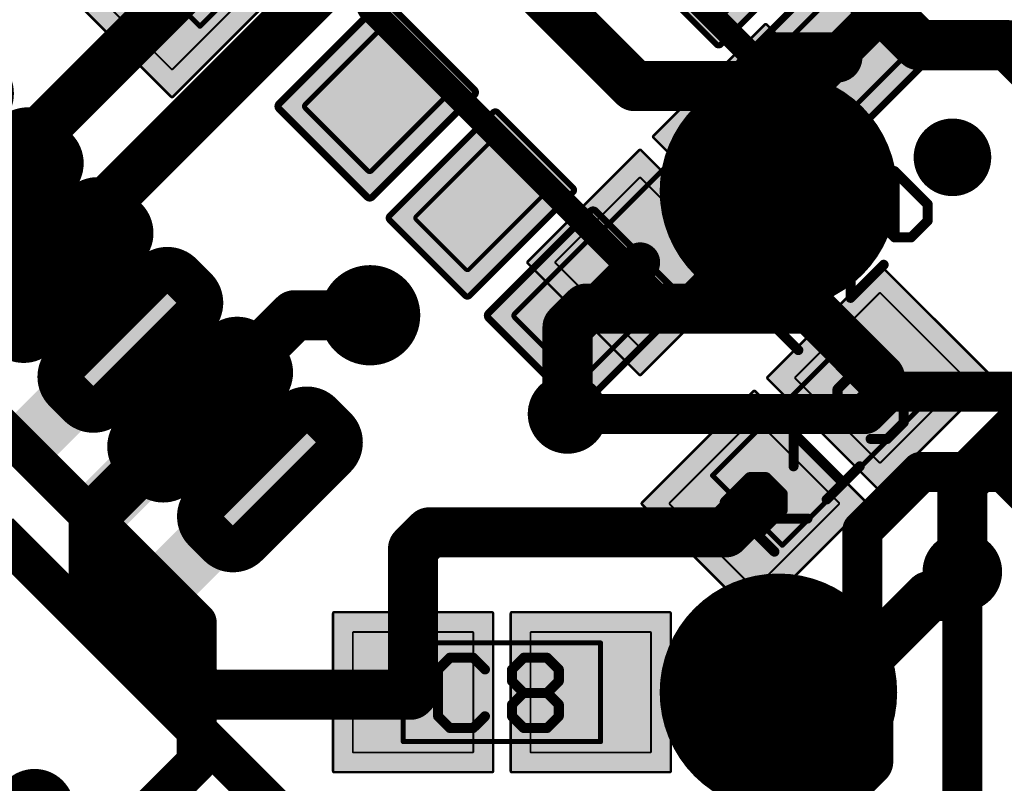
# Model space of a CAD drawing. Extents: x -1.1 to 43.3, y -1.3 to 19.1.
# Tile 19 of 22: x 35.4 to 40.4, y 8.4 to 12.3. Entities that reach past the tile are written whole.
import ezdxf

# ---------------------------------------------------------------- set-up
doc = ezdxf.new("R2010")
doc.units = 0
for name, color, linetype in [('16_B_Copper', 175, 'CONTINUOUS'), ('18_G_Vias', 82, 'CONTINUOUS'), ('1_F_Copper', 22, 'CONTINUOUS'), ('21_F_ComponentsOutlines', 253, 'CONTINUOUS'), ('29_F_Soldermask', 253, 'CONTINUOUS'), ('30_B_Soldermask', 253, 'CONTINUOUS'), ('44_G_Drills', 253, 'CONTINUOUS'), ('51_F_ComponentsOutlines', 253, 'CONTINUOUS')]:
    doc.layers.add(name, color=color, linetype=linetype)

# ---------------------------------------------------------------- blocks, each defined once
blk = doc.blocks.new('RECT99200X99200R3')
at = {"const_width": 0.0093}
blk.add_lwpolyline([(0.3054, -0.3007), (0.3054, 0.3007, 0.4142), (0.3007, 0.3054), (-0.3007, 0.3054, 0.4142), (-0.3054, 0.3007), (-0.3054, -0.3007, 0.4142), (-0.3007, -0.3054), (0.3007, -0.3054, 0.4142)], format="xyb", close=True, dxfattribs=at)
blk.add_solid([(-0.303, -0.303), (0.303, -0.303), (-0.303, 0.303), (0.303, 0.303)])
blk = doc.blocks.new('RECT131712X131712R3')
at = {"const_width": 0.0123}
blk.add_lwpolyline([(0.4054, -0.3993), (0.4054, 0.3993, 0.4142), (0.3993, 0.4054), (-0.3993, 0.4054, 0.4142), (-0.4054, 0.3993), (-0.4054, -0.3993, 0.4142), (-0.3993, -0.4054), (0.3993, -0.4054, 0.4142)], format="xyb", close=True, dxfattribs=at)
blk.add_solid([(-0.4023, -0.4023), (0.4023, -0.4023), (-0.4023, 0.4023), (0.4023, 0.4023)])
blk = doc.blocks.new('PIE')
at = {"const_width": 0.5}
blk.add_lwpolyline([(0, -0.25, 1), (0, 0.25, 1), (0, -0.25)], format="xyb", dxfattribs=at)
blk = doc.blocks.new('RECT')
blk.add_solid([(-0.5, -0.5), (0.5, -0.5), (-0.5, 0.5), (0.5, 0.5)])
blk = doc.blocks.new('RECT80000X96000R10')
at = {"const_width": 0.025}
blk.add_lwpolyline([(0.2375, -0.275), (0.2375, 0.275, 0.4142), (0.225, 0.2875), (-0.225, 0.2875, 0.4142), (-0.2375, 0.275), (-0.2375, -0.275, 0.4142), (-0.225, -0.2875), (0.225, -0.2875, 0.4142)], format="xyb", close=True, dxfattribs=at)
blk.add_solid([(-0.2313, -0.2813), (0.2313, -0.2813), (-0.2313, 0.2813), (0.2313, 0.2813)])
blk = doc.blocks.new('RECT112512X128512R10')
at = {"const_width": 0.0352}
blk.add_lwpolyline([(0.334, -0.3664), (0.334, 0.3664, 0.4142), (0.3164, 0.384), (-0.3164, 0.384, 0.4142), (-0.334, 0.3664), (-0.334, -0.3664, 0.4142), (-0.3164, -0.384), (0.3164, -0.384, 0.4142)], format="xyb", close=True, dxfattribs=at)
blk.add_solid([(-0.3252, -0.3752), (0.3252, -0.3752), (-0.3252, 0.3752), (0.3252, 0.3752)])
blk = doc.blocks.new('RECT64000X96000R10')
at = {"const_width": 0.02}
blk.add_lwpolyline([(0.19, -0.28), (0.19, 0.28, 0.4142), (0.18, 0.29), (-0.18, 0.29, 0.4142), (-0.19, 0.28), (-0.19, -0.28, 0.4142), (-0.18, -0.29), (0.18, -0.29, 0.4142)], format="xyb", close=True, dxfattribs=at)
blk.add_solid([(-0.185, -0.285), (0.185, -0.285), (-0.185, 0.285), (0.185, 0.285)])
blk = doc.blocks.new('RECT96512X128512R10')
at = {"const_width": 0.0302}
blk.add_lwpolyline([(0.2865, -0.3714), (0.2865, 0.3714, 0.4142), (0.2714, 0.3865), (-0.2714, 0.3865, 0.4142), (-0.2865, 0.3714), (-0.2865, -0.3714, 0.4142), (-0.2714, -0.3865), (0.2714, -0.3865, 0.4142)], format="xyb", close=True, dxfattribs=at)
blk.add_solid([(-0.279, -0.379), (0.279, -0.379), (-0.279, 0.379), (0.279, 0.379)])
blk = doc.blocks.new('RECT136000X51200R80')
at = {"const_width": 0.128}
blk.add_lwpolyline([(0.361, -0.032), (0.361, 0.032, 0.4142), (0.297, 0.096), (-0.297, 0.096, 0.4142), (-0.361, 0.032), (-0.361, -0.032, 0.4142), (-0.297, -0.096), (0.297, -0.096, 0.4142)], format="xyb", close=True, dxfattribs=at)
blk.add_solid([(-0.3224, -0.0574), (0.3224, -0.0574), (-0.3224, 0.0574), (0.3224, 0.0574)])
blk = doc.blocks.new('RECT168512X83712R80')
at = {"const_width": 0.2093}
blk.add_lwpolyline([(0.422, -0.0523), (0.422, 0.0523, 0.4142), (0.3173, 0.157), (-0.3173, 0.157, 0.4142), (-0.422, 0.0523), (-0.422, -0.0523, 0.4142), (-0.3173, -0.157), (0.3173, -0.157, 0.4142)], format="xyb", close=True, dxfattribs=at)
blk.add_solid([(-0.3427, -0.0777), (0.3427, -0.0777), (-0.3427, 0.0777), (0.3427, 0.0777)])
blk = doc.blocks.new('ROUNDV')
at = {"const_width": 0.5}
blk.add_lwpolyline([(0, -0.25, 1), (0, 0.25, 1), (0, -0.25)], format="xyb", dxfattribs=at)

msp = doc.modelspace()

# ---------------------------------------------------------------- linework, layer by layer
at = {"layer": '16_B_Copper'}
for points, const_width in [([(36.83, 13.03), (34.481, 10.681)], 0.254), ([(37.2872, 12.7922), (34.9264, 10.4314)], 0.254), ([(39.9797, 12.1682), (39.6682, 12.4797)], 0.254), ([(40.4318, 12.1682), (39.9797, 12.1682)], 0.254), ([(41.17, 11.43), (40.4318, 12.1682)], 0.254), ([(39.8219, 10.4128), (39.7091, 10.3)], 0.2032), ([(40.5781, 10.4128), (39.8219, 10.4128)], 0.2032), ([(39.7091, 10.3), (38.2, 10.3)], 0.2032), ([(39.6936, 9.7098), (39.9902, 10.0064)], 0.2032), ([(39.9902, 10.0064), (40.4098, 10.0064)], 0.2032), ([(40.4098, 10.0064), (40.7064, 9.7098)], 0.2032), ([(37.6564, 7.362), (35.3184, 9.7)], 0.2032), ([(39.6936, 9.3152), (39.6936, 9.7098)], 0.2032), ([(40.2, 7.2816), (40.2, 9.5)], 0.2032), ([(39.2684, 8.89), (39.6936, 9.3152)], 0.2032)]:
    msp.add_lwpolyline(points, dxfattribs=dict(at, const_width=const_width))
for points, const_width in [([(39.9797, 12.2317, 1), (39.9797, 12.1047)], 0.127), ([(39.9348, 12.1233, 1), (40.0246, 12.2131)], 0.127), ([(40.4767, 12.2131, 1), (40.3869, 12.1233)], 0.127), ([(40.4318, 12.1047, 1), (40.4318, 12.2317)], 0.127), ([(39.8219, 10.4636, 1), (39.8219, 10.362)], 0.1016), ([(39.8578, 10.3769, 1), (39.786, 10.4487)], 0.1016), ([(38.2, 10.3508, 1), (38.2, 10.2492)], 0.1016), ([(39.6732, 10.3359, 1), (39.745, 10.2641)], 0.1016), ([(39.7091, 10.2492, 1), (39.7091, 10.3508)], 0.1016), ([(39.9902, 10.0572, 1), (39.9902, 9.9556)], 0.1016), ([(40.0262, 9.9705, 1), (39.9543, 10.0423)], 0.1016), ([(40.4457, 10.0423, 1), (40.3738, 9.9705)], 0.1016), ([(40.4098, 9.9556, 1), (40.4098, 10.0572)], 0.1016), ([(39.7444, 9.7098, 1), (39.6428, 9.7098)], 0.1016), ([(39.6577, 9.7457, 1), (39.7295, 9.6738)], 0.1016), ([(40.2508, 9.5, 1), (40.1492, 9.5)], 0.1016), ([(39.7295, 9.2793, 1), (39.6577, 9.3511)], 0.1016), ([(39.6428, 9.3152, 1), (39.7444, 9.3152)], 0.1016), ([(39.2325, 8.9259, 1), (39.3043, 8.8541)], 0.1016)]:
    msp.add_lwpolyline(points, format="xyb", dxfattribs=dict(at, const_width=const_width))
at = {"layer": '1_F_Copper'}
for points, const_width in [([(40.25, 12.8), (39.5667, 12.1167)], 0.2032), ([(38.5391, 11.9609), (38, 12.5)], 0.254), ([(39.2559, 12.1061), (39.1107, 11.9609)], 0.254), ([(39.5667, 12.1061), (39.2559, 12.1061)], 0.254), ([(39.5667, 12.1061), (39.204, 11.7433)], 0.2032), ([(39.5667, 12.1061), (39.5667, 12.1167)], 0.2032), ([(39.1107, 11.9609), (38.5391, 11.9609)], 0.254), ([(39.204, 11.7433), (39.204, 11.704)], 0.2032), ([(35.2945, 10.6779), (35.6318, 11.0151)], 0.254), ([(35.6318, 11.0151), (35.6318, 11.029)], 0.254), ([(38.5676, 11.0676), (38.3333, 10.8333)], 0.2032), ([(36.3389, 10.3219), (36.817, 10.8)], 0.254), ([(36.817, 10.8), (37.2, 10.8)], 0.254), ([(38.2939, 10.8333), (38.2, 10.7393)], 0.254), ([(39.4324, 10.8333), (38.2939, 10.8333)], 0.254), ([(38.3333, 10.8333), (38.2939, 10.8333)], 0.2032), ([(39.7828, 10.4828), (39.4324, 10.8333)], 0.254), ([(38.2, 10.7393), (38.2, 10.3)], 0.254), ([(35.8, 9.783), (36.3389, 10.3219)], 0.254), ([(40.2, 9.95), (40.55, 10.3)], 0.254), ([(40.2, 9.5), (40.2, 9.95)], 0.254), ([(39.1464, 9.8464), (39, 9.7)], 0.254), ([(35.8, 9.45), (35.8, 9.783)], 0.254), ([(37.5, 9.7), (37.4175, 9.6175)], 0.254), ([(39, 9.7), (37.5, 9.7)], 0.254), ([(37.4175, 9.6175), (37.4175, 8.89)], 0.254), ([(40.0768, 9.3768), (40.2, 9.5)], 0.254), ([(36.3725, 8.8775), (35.8, 9.45)], 0.254), ([(39.7232, 9.0682), (40.0318, 9.3768)], 0.254), ([(40.0318, 9.3768), (40.0768, 9.3768)], 0.254), ([(39.7232, 8.5389), (39.7232, 9.0682)], 0.254), ([(37.405, 8.8775), (36.3725, 8.8775)], 0.254), ([(37.4175, 8.89), (37.405, 8.8775)], 0.254), ([(39.1464, 7.9621), (39.7232, 8.5389)], 0.254)]:
    msp.add_lwpolyline(points, dxfattribs=dict(at, const_width=const_width))
for points, const_width in [([(39.2559, 12.1696, 1), (39.2559, 12.0426)], 0.127), ([(39.3008, 12.0612, 1), (39.211, 12.151)], 0.127), ([(39.5667, 12.0426, 1), (39.5667, 12.1696)], 0.127), ([(39.6175, 12.1167, 1), (39.5159, 12.1167)], 0.1016), ([(39.5308, 12.1526, 1), (39.6026, 12.0808)], 0.1016), ([(39.6026, 12.0701, 1), (39.5308, 12.142)], 0.1016), ([(39.5159, 12.1061, 1), (39.6175, 12.1061)], 0.1016), ([(38.5391, 12.0244, 1), (38.5391, 11.8974)], 0.127), ([(39.1107, 11.8974, 1), (39.1107, 12.0244)], 0.127), ([(38.4942, 11.916, 1), (38.584, 12.0058)], 0.127), ([(39.0658, 12.0058, 1), (39.1556, 11.916)], 0.127), ([(39.2548, 11.7433, 1), (39.1532, 11.7433)], 0.1016), ([(39.1681, 11.7792, 1), (39.2399, 11.7074)], 0.1016), ([(39.1532, 11.704, 1), (39.2548, 11.704)], 0.1016), ([(35.6953, 11.029, 1), (35.5683, 11.029)], 0.127), ([(35.6767, 10.9702, 1), (35.5869, 11.06)], 0.127), ([(38.6035, 11.0317, 1), (38.5317, 11.1035)], 0.1016), ([(35.5683, 11.0151, 1), (35.6953, 11.0151)], 0.127), ([(36.817, 10.8635, 1), (36.817, 10.7365)], 0.127), ([(36.8619, 10.7551, 1), (36.7721, 10.8449)], 0.127), ([(37.2, 10.7365, 1), (37.2, 10.8635)], 0.127), ([(38.2939, 10.8968, 1), (38.2939, 10.7698)], 0.127), ([(38.3388, 10.7884, 1), (38.249, 10.8782)], 0.127), ([(38.2939, 10.8841, 1), (38.2939, 10.7825)], 0.1016), ([(38.3333, 10.7825, 1), (38.3333, 10.8841)], 0.1016), ([(39.4773, 10.8782, 1), (39.3875, 10.7884)], 0.127), ([(39.4324, 10.7698, 1), (39.4324, 10.8968)], 0.127), ([(38.2974, 10.8692, 1), (38.3692, 10.7974)], 0.1016), ([(38.2635, 10.7393, 1), (38.1365, 10.7393)], 0.127), ([(38.1551, 10.7842, 1), (38.2449, 10.6944)], 0.127), ([(39.7379, 10.4379, 1), (39.8277, 10.5277)], 0.127), ([(36.294, 10.3668, 1), (36.3838, 10.277)], 0.127), ([(36.3838, 10.277, 1), (36.294, 10.3668)], 0.127), ([(38.1365, 10.3, 1), (38.2635, 10.3)], 0.127), ([(40.2635, 9.95, 1), (40.1365, 9.95)], 0.127), ([(40.1551, 9.9949, 1), (40.2449, 9.9051)], 0.127), ([(39.1913, 9.8015, 1), (39.1015, 9.8913)], 0.127), ([(35.8635, 9.783, 1), (35.7365, 9.783)], 0.127), ([(35.7551, 9.8279, 1), (35.8449, 9.7381)], 0.127), ([(37.5, 9.7635, 1), (37.5, 9.6365)], 0.127), ([(37.5449, 9.6551, 1), (37.4551, 9.7449)], 0.127), ([(39, 9.6365, 1), (39, 9.7635)], 0.127), ([(38.9551, 9.7449, 1), (39.0449, 9.6551)], 0.127), ([(37.481, 9.6175, 1), (37.354, 9.6175)], 0.127), ([(37.3726, 9.6624, 1), (37.4624, 9.5726)], 0.127), ([(40.2449, 9.4551, 1), (40.1551, 9.5449)], 0.127), ([(35.8449, 9.4949, 1), (35.7551, 9.4051)], 0.127), ([(40.1365, 9.5, 1), (40.2635, 9.5)], 0.127), ([(35.7365, 9.45, 1), (35.8635, 9.45)], 0.127), ([(40.0318, 9.4403, 1), (40.0318, 9.3133)], 0.127), ([(40.0767, 9.3319, 1), (39.9869, 9.4217)], 0.127), ([(40.0319, 9.4217, 1), (40.1217, 9.3319)], 0.127), ([(40.0768, 9.3133, 1), (40.0768, 9.4403)], 0.127), ([(39.7867, 9.0682, 1), (39.6597, 9.0682)], 0.127), ([(39.6783, 9.1131, 1), (39.7681, 9.0233)], 0.127), ([(36.3725, 8.941, 1), (36.3725, 8.814)], 0.127), ([(36.3276, 8.8326, 1), (36.4174, 8.9224)], 0.127), ([(37.3601, 8.9224, 1), (37.4499, 8.8326)], 0.127), ([(37.4624, 8.8451, 1), (37.3726, 8.9349)], 0.127), ([(37.405, 8.814, 1), (37.405, 8.941)], 0.127), ([(37.354, 8.89, 1), (37.481, 8.89)], 0.127), ([(39.7681, 8.494, 1), (39.6783, 8.5838)], 0.127), ([(39.6597, 8.5389, 1), (39.7867, 8.5389)], 0.127)]:
    msp.add_lwpolyline(points, format="xyb", dxfattribs=dict(at, const_width=const_width))
at = {"layer": '21_F_ComponentsOutlines'}
for points, const_width in [([(32.0786, 13.4862), (36.3212, 9.2436)], 0.2032), ([(37.1979, 12.3536), (38.0464, 13.2021)], 0.127), ([(38.0464, 13.2021), (39.6021, 11.6464)], 0.127), ([(38.7536, 10.7979), (37.1979, 12.3536)], 0.127), ([(39.6021, 11.6464), (38.7536, 10.7979)], 0.127), ([(36.3212, 9.2436), (36.3212, 8.5364)], 0.2032), ([(36.3212, 8.5364), (32.0786, 4.2938)], 0.2032)]:
    msp.add_lwpolyline(points, dxfattribs=dict(at, const_width=const_width))
for points, const_width in [([(37.1755, 12.376, 1), (37.2204, 12.3311)], 0.0635), ([(39.1071, 11.4964, 1), (39.1071, 11.7964, 1), (39.1071, 11.4964)], 0.127), ([(39.6245, 11.624, 1), (39.5796, 11.6689)], 0.0635), ([(39.5796, 11.624, 1), (39.6245, 11.6689)], 0.0635), ([(38.7311, 10.8204, 1), (38.776, 10.7755)], 0.0635), ([(38.7311, 10.7755, 1), (38.776, 10.8204)], 0.0635), ([(36.372, 9.2436, 1), (36.2704, 9.2436)], 0.1016), ([(36.2853, 9.2076, 1), (36.3571, 9.2795)], 0.1016), ([(36.3571, 8.5005, 1), (36.2853, 8.5724)], 0.1016), ([(36.2704, 8.5364, 1), (36.372, 8.5364)], 0.1016)]:
    msp.add_lwpolyline(points, format="xyb", dxfattribs=dict(at, const_width=const_width))
at = {"layer": '44_G_Drills'}
for centre, radius in [((40.15, 11.6), 0.095), ((37.2, 10.8), 0.1524), ((38.2, 10.3), 0.1), ((40.2, 9.5), 0.1)]:
    msp.add_circle(centre, radius, dxfattribs=at)
at = {"layer": '51_F_ComponentsOutlines'}
for points, const_width in [([(36.3379, 12.2636), (37.045, 12.9707)], 0.025), ([(35.9843, 12.6172), (36.3379, 12.2636)], 0.025), ([(39.0626, 11.9161), (38.3555, 11.209)], 0.025), ([(39.4161, 11.5626), (39.0626, 11.9161)], 0.025), ([(38.709, 10.8555), (39.4161, 11.5626)], 0.025), ([(39.6888, 11.4462), (39.7727, 11.5301)], 0.0508), ([(39.7727, 11.5301), (39.8565, 11.5301)], 0.0508), ([(39.8565, 11.5301), (40.0243, 11.3623)], 0.0508), ([(39.8565, 11.1945), (39.8565, 11.5301)], 0.0508), ([(39.6888, 11.3623), (39.6888, 11.4462)], 0.0508), ([(39.8565, 11.1945), (39.6888, 11.3623)], 0.0508), ([(40.0243, 11.3623), (40.0243, 11.2784)], 0.0508), ([(39.5081, 11.2655), (39.4242, 11.1816)], 0.0508), ([(39.5919, 11.2655), (39.5081, 11.2655)], 0.0508), ([(39.6339, 11.2235), (39.5919, 11.2655)], 0.0508), ([(40.0243, 11.2784), (39.9404, 11.1945)], 0.0508), ([(39.6339, 10.888), (39.6339, 11.2235)], 0.0508), ([(38.3555, 11.209), (38.709, 10.8555)], 0.025), ([(39.4242, 11.1816), (39.4242, 11.0977)], 0.0508), ([(39.9404, 11.1945), (39.8565, 11.1945)], 0.0508), ([(39.8017, 11.0557), (39.6339, 10.888)], 0.0508), ([(39.1176, 10.875), (39.2435, 11.0009)], 0.0508), ([(39.2435, 11.0009), (39.3273, 11.0009)], 0.0508), ([(39.3273, 11.0009), (39.4112, 10.917)], 0.0508), ([(39.4112, 10.917), (39.4112, 10.8331)], 0.0508), ([(39.3693, 10.6234), (39.1176, 10.875)], 0.0508), ([(39.4112, 10.8331), (39.2854, 10.7073)], 0.0508), ([(39.3693, 10.7911), (39.5371, 10.7911)], 0.0508), ([(39.6414, 10.695), (38.9343, 9.9879)], 0.025), ([(39.995, 10.3414), (39.6414, 10.695)], 0.025), ([(39.6515, 10.5089), (39.5676, 10.425)], 0.0508), ([(39.7354, 10.5089), (39.6515, 10.5089)], 0.0508), ([(39.9032, 10.3411), (39.7354, 10.5089)], 0.0508), ([(39.5676, 10.425), (39.5676, 10.3411)], 0.0508), ([(39.6935, 10.2992), (39.8193, 10.425)], 0.0508), ([(39.2879, 9.6343), (39.995, 10.3414)], 0.025), ([(39.5676, 10.3411), (39.6096, 10.2992)], 0.0508), ([(39.9032, 10.2573), (39.9032, 10.3411)], 0.0508), ([(39.6096, 10.2992), (39.6935, 10.2992)], 0.0508), ([(39.8193, 10.1734), (39.9032, 10.2573)], 0.0508), ([(39.345, 10.0346), (39.345, 10.2024)], 0.0508), ([(39.345, 10.2024), (39.5966, 9.9507)], 0.0508), ([(39.7354, 10.1734), (39.8193, 10.1734)], 0.0508), ([(39.5128, 9.8668), (39.6805, 10.0346)], 0.0508), ([(38.9343, 9.9879), (39.2879, 9.6343)], 0.025), ([(38.9965, 9.8539), (39.1223, 9.9797)], 0.0508), ([(39.1223, 9.9797), (39.2062, 9.9797)], 0.0508), ([(39.2062, 9.9797), (39.2901, 9.8958)], 0.0508), ([(39.2481, 9.6022), (38.9965, 9.8539)], 0.0508), ([(39.2901, 9.8958), (39.2901, 9.8119)], 0.0508), ([(39.2901, 9.8119), (39.1643, 9.6861)], 0.0508), ([(39.2481, 9.77), (39.4159, 9.77)], 0.0508), ([(38.3675, 9.14), (37.3675, 9.14)], 0.025), ([(37.3675, 9.14), (37.3675, 8.64)], 0.025), ([(38.3675, 8.64), (38.3675, 9.14)], 0.025), ([(37.6038, 9.0649), (37.5445, 9.0056)], 0.0508), ([(37.7224, 9.0649), (37.6038, 9.0649)], 0.0508), ([(37.7818, 9.0056), (37.7224, 9.0649)], 0.0508), ([(37.9187, 9.0056), (37.978, 9.0649)], 0.0508), ([(37.978, 9.0649), (38.0966, 9.0649)], 0.0508), ([(38.0966, 9.0649), (38.156, 9.0056)], 0.0508), ([(37.5445, 9.0056), (37.5445, 8.7683)], 0.0508), ([(37.9187, 8.9463), (37.9187, 9.0056)], 0.0508), ([(38.156, 9.0056), (38.156, 8.9463)], 0.0508), ([(37.978, 8.887), (37.9187, 8.9463)], 0.0508), ([(38.156, 8.9463), (38.0966, 8.887)], 0.0508), ([(37.9187, 8.8276), (37.978, 8.887)], 0.0508), ([(37.978, 8.887), (38.0966, 8.887)], 0.0508), ([(38.0966, 8.887), (38.156, 8.8276)], 0.0508), ([(37.9187, 8.7683), (37.9187, 8.8276)], 0.0508), ([(38.156, 8.8276), (38.156, 8.7683)], 0.0508), ([(37.5445, 8.7683), (37.6038, 8.709)], 0.0508), ([(37.7224, 8.709), (37.7818, 8.7683)], 0.0508), ([(37.978, 8.709), (37.9187, 8.7683)], 0.0508), ([(38.156, 8.7683), (38.0966, 8.709)], 0.0508), ([(37.6038, 8.709), (37.7224, 8.709)], 0.0508), ([(38.0966, 8.709), (37.978, 8.709)], 0.0508), ([(37.3675, 8.64), (38.3675, 8.64)], 0.025)]:
    msp.add_lwpolyline(points, dxfattribs=dict(at, const_width=const_width))
for points, const_width in [([(36.3334, 12.268, 1), (36.3423, 12.2592)], 0.0125), ([(36.3334, 12.2592, 1), (36.3423, 12.268)], 0.0125), ([(39.067, 11.9205, 1), (39.0581, 11.9117)], 0.0125), ([(39.067, 11.9117, 1), (39.0581, 11.9205)], 0.0125), ([(39.4205, 11.5581, 1), (39.4117, 11.567)], 0.0125), ([(39.4117, 11.5581, 1), (39.4205, 11.567)], 0.0125), ([(39.7727, 11.5428, 1), (39.7727, 11.5174)], 0.0254), ([(39.7816, 11.5211, 1), (39.7637, 11.539)], 0.0254), ([(39.8693, 11.5301, 1), (39.8438, 11.5301)], 0.0254), ([(39.8655, 11.539, 1), (39.8476, 11.5211)], 0.0254), ([(39.8565, 11.5174, 1), (39.8565, 11.5428)], 0.0254), ([(39.7015, 11.4462, 1), (39.6761, 11.4462)], 0.0254), ([(39.6798, 11.4552, 1), (39.6978, 11.4372)], 0.0254), ([(39.6978, 11.3713, 1), (39.6798, 11.3533)], 0.0254), ([(39.6761, 11.3623, 1), (39.7015, 11.3623)], 0.0254), ([(40.037, 11.3623, 1), (40.0116, 11.3623)], 0.0254), ([(40.0153, 11.3533, 1), (40.0333, 11.3713)], 0.0254), ([(39.5081, 11.2782, 1), (39.5081, 11.2528)], 0.0254), ([(39.517, 11.2565, 1), (39.4991, 11.2744)], 0.0254), ([(39.6009, 11.2744, 1), (39.583, 11.2565)], 0.0254), ([(39.5919, 11.2528, 1), (39.5919, 11.2782)], 0.0254), ([(40.0116, 11.2784, 1), (40.037, 11.2784)], 0.0254), ([(40.0333, 11.2694, 1), (40.0153, 11.2874)], 0.0254), ([(39.6466, 11.2235, 1), (39.6212, 11.2235)], 0.0254), ([(39.6249, 11.2145, 1), (39.6429, 11.2325)], 0.0254), ([(38.3599, 11.2134, 1), (38.351, 11.2046)], 0.0125), ([(38.351, 11.2134, 1), (38.3599, 11.2046)], 0.0125), ([(39.4369, 11.1816, 1), (39.4115, 11.1816)], 0.0254), ([(39.4152, 11.1906, 1), (39.4331, 11.1726)], 0.0254), ([(39.8565, 11.2072, 1), (39.8565, 11.1818)], 0.0254), ([(39.8438, 11.1945, 1), (39.8693, 11.1945)], 0.0254), ([(39.8476, 11.1855, 1), (39.8655, 11.2035)], 0.0254), ([(39.9315, 11.2035, 1), (39.9494, 11.1855)], 0.0254), ([(39.9404, 11.1818, 1), (39.9404, 11.2072)], 0.0254), ([(39.4115, 11.0977, 1), (39.4369, 11.0977)], 0.0254), ([(39.8106, 11.0468, 1), (39.7927, 11.0647)], 0.0254), ([(39.2435, 11.0136, 1), (39.2435, 10.9882)], 0.0254), ([(39.2524, 10.9919, 1), (39.2345, 11.0098)], 0.0254), ([(39.3363, 11.0098, 1), (39.3184, 10.9919)], 0.0254), ([(39.3273, 10.9882, 1), (39.3273, 11.0136)], 0.0254), ([(39.4239, 10.917, 1), (39.3985, 10.917)], 0.0254), ([(39.4023, 10.908, 1), (39.4202, 10.9259)], 0.0254), ([(39.1266, 10.884, 1), (39.1086, 10.866)], 0.0254), ([(39.1086, 10.884, 1), (39.1266, 10.866)], 0.0254), ([(39.6249, 10.8969, 1), (39.6429, 10.879)], 0.0254), ([(39.6212, 10.888, 1), (39.6466, 10.888)], 0.0254), ([(38.7046, 10.8599, 1), (38.7134, 10.851)], 0.0125), ([(38.7046, 10.851, 1), (38.7134, 10.8599)], 0.0125), ([(39.3985, 10.8331, 1), (39.4239, 10.8331)], 0.0254), ([(39.4202, 10.8241, 1), (39.4022, 10.8421)], 0.0254), ([(39.3693, 10.8038, 1), (39.3693, 10.7784)], 0.0254), ([(39.5371, 10.7784, 1), (39.5371, 10.8038)], 0.0254), ([(39.2764, 10.7162, 1), (39.2944, 10.6983)], 0.0254), ([(39.6458, 10.6994, 1), (39.637, 10.6906)], 0.0125), ([(39.6458, 10.6906, 1), (39.637, 10.6994)], 0.0125), ([(39.3603, 10.6144, 1), (39.3783, 10.6323)], 0.0254), ([(39.6515, 10.5216, 1), (39.6515, 10.4962)], 0.0254), ([(39.6605, 10.4999, 1), (39.6425, 10.5179)], 0.0254), ([(39.7444, 10.5179, 1), (39.7264, 10.4999)], 0.0254), ([(39.7354, 10.4962, 1), (39.7354, 10.5216)], 0.0254), ([(39.5803, 10.425, 1), (39.5549, 10.425)], 0.0254), ([(39.5587, 10.434, 1), (39.5766, 10.4161)], 0.0254), ([(39.8283, 10.4161, 1), (39.8103, 10.434)], 0.0254), ([(39.5549, 10.3411, 1), (39.5803, 10.3411)], 0.0254), ([(39.5766, 10.3501, 1), (39.5587, 10.3322)], 0.0254), ([(39.9159, 10.3411, 1), (39.8905, 10.3411)], 0.0254), ([(39.8942, 10.3322, 1), (39.9122, 10.3501)], 0.0254), ([(39.9994, 10.337, 1), (39.9906, 10.3458)], 0.0125), ([(39.9906, 10.337, 1), (39.9994, 10.3458)], 0.0125), ([(39.6096, 10.3119, 1), (39.6096, 10.2865)], 0.0254), ([(39.6006, 10.2902, 1), (39.6186, 10.3082)], 0.0254), ([(39.6845, 10.3082, 1), (39.7024, 10.2902)], 0.0254), ([(39.6935, 10.2865, 1), (39.6935, 10.3119)], 0.0254), ([(39.9122, 10.2483, 1), (39.8942, 10.2662)], 0.0254), ([(39.3577, 10.2024, 1), (39.3323, 10.2024)], 0.0254), ([(39.354, 10.2114, 1), (39.336, 10.1934)], 0.0254), ([(39.8905, 10.2573, 1), (39.9159, 10.2573)], 0.0254), ([(39.7354, 10.1861, 1), (39.7354, 10.1607)], 0.0254), ([(39.8103, 10.1823, 1), (39.8283, 10.1644)], 0.0254), ([(39.8193, 10.1607, 1), (39.8193, 10.1861)], 0.0254), ([(39.3323, 10.0346, 1), (39.3577, 10.0346)], 0.0254), ([(39.6895, 10.0256, 1), (39.6715, 10.0436)], 0.0254), ([(38.9387, 9.9923, 1), (38.9299, 9.9834)], 0.0125), ([(38.9299, 9.9923, 1), (38.9387, 9.9834)], 0.0125), ([(39.1223, 9.9924, 1), (39.1223, 9.967)], 0.0254), ([(39.1313, 9.9707, 1), (39.1133, 9.9887)], 0.0254), ([(39.2152, 9.9887, 1), (39.1972, 9.9707)], 0.0254), ([(39.2062, 9.967, 1), (39.2062, 9.9924)], 0.0254), ([(39.5877, 9.9417, 1), (39.6056, 9.9597)], 0.0254), ([(39.0055, 9.8629, 1), (38.9875, 9.8449)], 0.0254), ([(39.3028, 9.8958, 1), (39.2774, 9.8958)], 0.0254), ([(39.2811, 9.8868, 1), (39.2991, 9.9048)], 0.0254), ([(39.5038, 9.8758, 1), (39.5217, 9.8578)], 0.0254), ([(38.9875, 9.8629, 1), (39.0055, 9.8449)], 0.0254), ([(39.2991, 9.803, 1), (39.2811, 9.8209)], 0.0254), ([(39.2481, 9.7827, 1), (39.2481, 9.7573)], 0.0254), ([(39.2774, 9.8119, 1), (39.3028, 9.8119)], 0.0254), ([(39.4159, 9.7573, 1), (39.4159, 9.7827)], 0.0254), ([(39.1553, 9.6951, 1), (39.1732, 9.6771)], 0.0254), ([(39.2834, 9.6387, 1), (39.2923, 9.6299)], 0.0125), ([(39.2834, 9.6299, 1), (39.2923, 9.6387)], 0.0125), ([(39.2392, 9.5932, 1), (39.2571, 9.6112)], 0.0254), ([(37.3738, 9.14, 1), (37.3612, 9.14)], 0.0125), ([(37.3675, 9.1463, 1), (37.3675, 9.1338)], 0.0125), ([(38.3738, 9.14, 1), (38.3612, 9.14)], 0.0125), ([(38.3675, 9.1338, 1), (38.3675, 9.1463)], 0.0125), ([(37.6038, 9.0776, 1), (37.6038, 9.0522)], 0.0254), ([(37.6128, 9.0559, 1), (37.5948, 9.0739)], 0.0254), ([(37.7314, 9.0739, 1), (37.7135, 9.0559)], 0.0254), ([(37.7224, 9.0522, 1), (37.7224, 9.0776)], 0.0254), ([(37.978, 9.0776, 1), (37.978, 9.0522)], 0.0254), ([(37.987, 9.0559, 1), (37.969, 9.0739)], 0.0254), ([(38.1056, 9.0739, 1), (38.0877, 9.0559)], 0.0254), ([(38.0966, 9.0522, 1), (38.0966, 9.0776)], 0.0254), ([(37.5572, 9.0056, 1), (37.5318, 9.0056)], 0.0254), ([(37.9314, 9.0056, 1), (37.906, 9.0056)], 0.0254), ([(38.1687, 9.0056, 1), (38.1433, 9.0056)], 0.0254), ([(37.5355, 9.0146, 1), (37.5535, 8.9966)], 0.0254), ([(37.7728, 8.9966, 1), (37.7907, 9.0146)], 0.0254), ([(37.9097, 9.0146, 1), (37.9277, 8.9966)], 0.0254), ([(38.147, 8.9966, 1), (38.1649, 9.0146)], 0.0254), ([(37.9277, 8.9552, 1), (37.9097, 8.9373)], 0.0254), ([(37.906, 8.9463, 1), (37.9314, 8.9463)], 0.0254), ([(38.1433, 8.9463, 1), (38.1687, 8.9463)], 0.0254), ([(38.1649, 8.9373, 1), (38.147, 8.9552)], 0.0254), ([(37.978, 8.8997, 1), (37.978, 8.8742)], 0.0254), ([(37.987, 8.878, 1), (37.969, 8.8959)], 0.0254), ([(37.969, 8.878, 1), (37.987, 8.8959)], 0.0254), ([(38.1056, 8.8959, 1), (38.0877, 8.878)], 0.0254), ([(38.0877, 8.8959, 1), (38.1056, 8.878)], 0.0254), ([(38.0966, 8.8742, 1), (38.0966, 8.8997)], 0.0254), ([(37.9314, 8.8276, 1), (37.906, 8.8276)], 0.0254), ([(37.9097, 8.8366, 1), (37.9277, 8.8187)], 0.0254), ([(38.1687, 8.8276, 1), (38.1433, 8.8276)], 0.0254), ([(38.147, 8.8187, 1), (38.1649, 8.8366)], 0.0254), ([(37.5535, 8.7773, 1), (37.5355, 8.7593)], 0.0254), ([(37.5318, 8.7683, 1), (37.5572, 8.7683)], 0.0254), ([(37.7907, 8.7593, 1), (37.7728, 8.7773)], 0.0254), ([(37.9277, 8.7773, 1), (37.9097, 8.7593)], 0.0254), ([(37.906, 8.7683, 1), (37.9314, 8.7683)], 0.0254), ([(38.1433, 8.7683, 1), (38.1687, 8.7683)], 0.0254), ([(38.1649, 8.7593, 1), (38.147, 8.7773)], 0.0254), ([(37.6038, 8.7217, 1), (37.6038, 8.6963)], 0.0254), ([(37.5948, 8.7, 1), (37.6128, 8.718)], 0.0254), ([(37.7135, 8.718, 1), (37.7314, 8.7)], 0.0254), ([(37.7224, 8.6963, 1), (37.7224, 8.7217)], 0.0254), ([(37.978, 8.7217, 1), (37.978, 8.6963)], 0.0254), ([(37.969, 8.7, 1), (37.987, 8.718)], 0.0254), ([(38.0877, 8.718, 1), (38.1056, 8.7)], 0.0254), ([(38.0966, 8.6963, 1), (38.0966, 8.7217)], 0.0254), ([(37.3612, 8.64, 1), (37.3738, 8.64)], 0.0125), ([(37.3675, 8.6463, 1), (37.3675, 8.6338)], 0.0125), ([(38.3612, 8.64, 1), (38.3738, 8.64)], 0.0125), ([(38.3675, 8.6338, 1), (38.3675, 8.6463)], 0.0125)]:
    msp.add_lwpolyline(points, format="xyb", dxfattribs=dict(at, const_width=const_width))

# ---------------------------------------------------------------- block references
at = {"layer": '16_B_Copper'}
for p in [(39.2684, 11.43), (39.2684, 8.89)]:
    msp.add_blockref('PIE', p, dxfattribs=at)
at = {"layer": '18_G_Vias'}
for p, xscale, yscale in [((40.15, 11.6), 0.3932, 0.3932), ((40.15, 11.6), 0.3932, 0.3932), ((37.2, 10.8), 0.508, 0.508), ((37.2, 10.8), 0.508, 0.508), ((38.2, 10.3), 0.4032, 0.4032), ((38.2, 10.3), 0.4032, 0.4032), ((40.2, 9.5), 0.4032, 0.4032), ((40.2, 9.5), 0.4032, 0.4032), ((35.5, 8.3), 0.4032, 0.4032), ((35.5, 8.3), 0.4032, 0.4032)]:
    msp.add_blockref('ROUNDV', p, dxfattribs=dict(at, xscale=xscale, yscale=yscale))
at = {"layer": '1_F_Copper'}
for name, p, rotation in [('RECT64000X96000R10', (39.0364, 12.6364), 135), ('RECT99200X99200R3', (36.1964, 12.4757), 225), ('RECT80000X96000R10', (39.5667, 12.1061), 135), ('RECT80000X96000R10', (37.2333, 11.8939), 135), ('RECT99200X99200R3', (39.204, 11.704), 225), ('RECT136000X51200R80', (35.2782, 11.3826), 225), ('RECT64000X96000R10', (37.7636, 11.3636), 135), ('RECT99200X99200R3', (38.5676, 11.0676), 225), ('RECT136000X51200R80', (35.6318, 11.029), 225), ('RECT80000X96000R10', (38.2939, 10.8333), 135), ('RECT136000X51200R80', (35.9853, 10.6754), 225), ('RECT99200X99200R3', (39.7828, 10.4828), 225), ('RECT136000X51200R80', (36.3389, 10.3219), 225), ('RECT136000X51200R80', (36.6924, 9.9683), 225), ('RECT99200X99200R3', (39.1464, 9.8464), 225), ('RECT99200X99200R3', (37.4175, 8.89), 180), ('RECT99200X99200R3', (38.3175, 8.89), 180)]:
    msp.add_blockref(name, p, dxfattribs=dict(at, rotation=rotation))
at = {"layer": '21_F_ComponentsOutlines', "xscale": 0.4, "yscale": 0.3, "rotation": 225}
for p in [(38.9303, 12.5303), (37.3393, 12), (39.4607, 12), (37.8697, 11.4697), (38.4, 10.9393)]:
    msp.add_blockref('RECT', p, dxfattribs=at)
at = {"layer": '29_F_Soldermask'}
for name, p, rotation in [('RECT96512X128512R10', (39.0364, 12.6364), 135), ('RECT131712X131712R3', (36.1964, 12.4757), 225), ('RECT112512X128512R10', (39.5667, 12.1061), 135), ('RECT112512X128512R10', (37.2333, 11.8939), 135), ('RECT168512X83712R80', (34.9247, 11.7361), 225), ('RECT131712X131712R3', (39.204, 11.704), 225), ('RECT168512X83712R80', (35.2782, 11.3826), 225), ('RECT96512X128512R10', (37.7636, 11.3636), 135), ('RECT131712X131712R3', (38.5676, 11.0676), 225), ('RECT168512X83712R80', (35.6318, 11.029), 225), ('RECT112512X128512R10', (38.2939, 10.8333), 135), ('RECT168512X83712R80', (35.9853, 10.6754), 225), ('RECT131712X131712R3', (39.7828, 10.4828), 225), ('RECT168512X83712R80', (36.3389, 10.3219), 225), ('RECT168512X83712R80', (36.6924, 9.9683), 225), ('RECT131712X131712R3', (39.1464, 9.8464), 225), ('RECT131712X131712R3', (37.4175, 8.89), 180), ('RECT131712X131712R3', (38.3175, 8.89), 180), ('RECT131712X131712R3', (39.1464, 7.9621), 135)]:
    msp.add_blockref(name, p, dxfattribs=dict(at, rotation=rotation))
at = {"layer": '30_B_Soldermask', "xscale": 1.2032, "yscale": 1.2032}
for p in [(39.2684, 11.43), (39.2684, 8.89)]:
    msp.add_blockref('PIE', p, dxfattribs=at)
at = {"layer": '51_F_ComponentsOutlines', "rotation": 135}
for p, xscale, yscale in [((35.3489, 10.7462), 0.3, 0.75), ((35.7025, 10.3926), 0.3, 0.75), ((36.056, 10.039), 0.3, 0.75), ((36.4096, 9.6855), 0.3, 0.75), ((36.4096, 8.0945), 0.75, 0.3), ((36.4096, 8.0945), 0.75, 0.3)]:
    msp.add_blockref('RECT', p, dxfattribs=dict(at, xscale=xscale, yscale=yscale))

doc.saveas('drawing.dxf')
